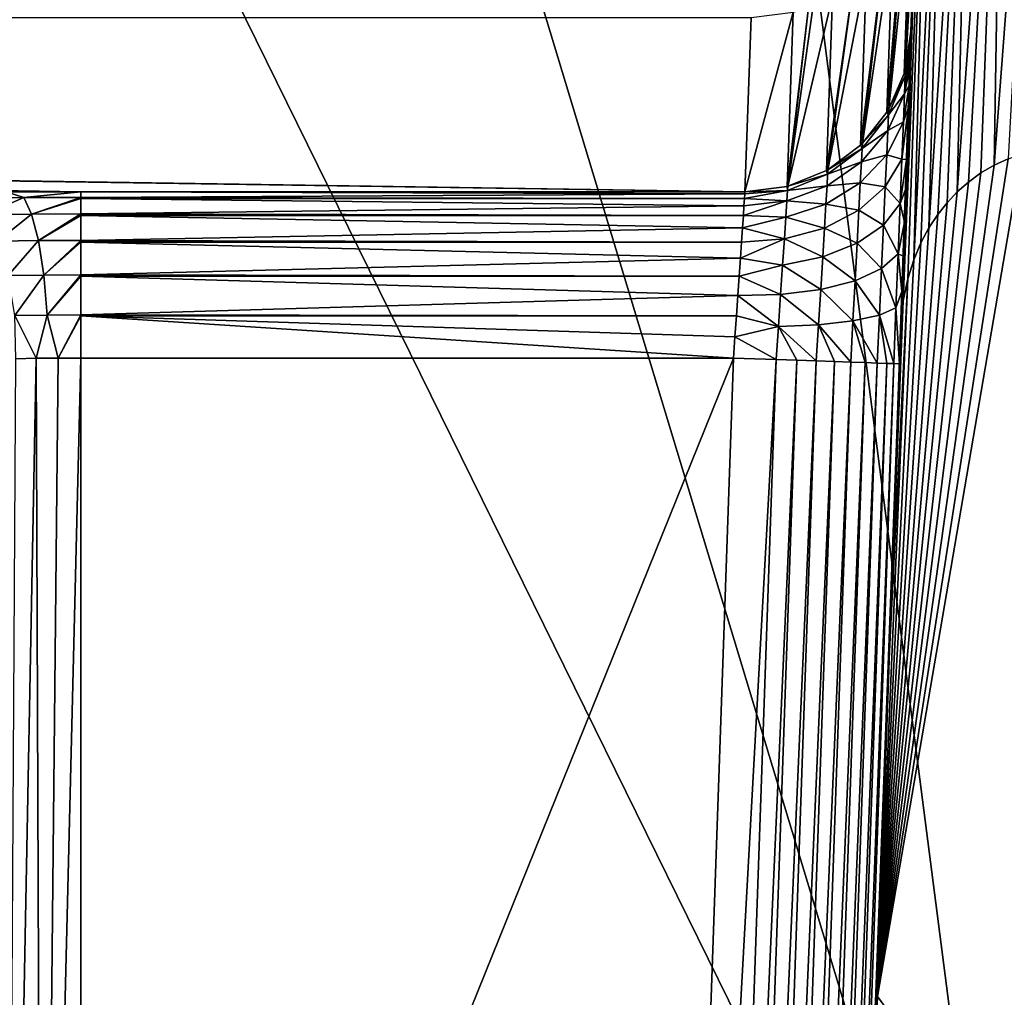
# Model space of a CAD drawing. Header units: millimetres. Extents: x -43.6 to 43.6, y -43.6 to 43.6.
# Tile 107 of 256: x 7.7 to 9.1, y -33.3 to -31.8. Entities that reach past the tile are written whole.
import ezdxf

# ---------------------------------------------------------------- set-up
doc = ezdxf.new("R2010")
doc.units = ezdxf.units.MM
doc.header["$LTSCALE"] = 52.148148
for name, color, linetype in [('151', 7, 'CONTINUOUS'), ('154', 7, 'CONTINUOUS'), ('167', 7, 'CONTINUOUS'), ('181', 7, 'CONTINUOUS'), ('193', 7, 'CONTINUOUS'), ('235', 7, 'CONTINUOUS'), ('250', 7, 'CONTINUOUS'), ('251', 7, 'CONTINUOUS'), ('252', 7, 'CONTINUOUS'), ('256', 7, 'CONTINUOUS'), ('257', 7, 'CONTINUOUS'), ('306', 7, 'CONTINUOUS'), ('400', 7, 'CONTINUOUS')]:
    doc.layers.add(name, color=color, linetype=linetype)

msp = doc.modelspace()

# ---------------------------------------------------------------- linework, layer by layer
at = {"layer": '151', "linetype": 'Continuous'}
for points in [[(10.4646, -35.3435, 23.9303), (8.9484, -33.2743, 15.0268), (9.1656, -32.0071, 10.7189), (10.4646, -35.3435, 23.9303)], [(9.1656, -32.0071, 10.7189), (8.9484, -33.2743, 15.0268), (9.1451, -32.0141, 10.723), (9.1656, -32.0071, 10.7189)], [(9.1451, -32.0141, 10.723), (8.9484, -33.2743, 15.0268), (9.1242, -32.0237, 10.7358), (9.1451, -32.0141, 10.723)], [(9.1242, -32.0237, 10.7358), (8.9484, -33.2743, 15.0268), (9.1042, -32.0354, 10.7575), (9.1242, -32.0237, 10.7358)], [(9.1042, -32.0354, 10.7575), (8.9484, -33.2743, 15.0268), (9.0854, -32.0492, 10.7874), (9.1042, -32.0354, 10.7575)], [(9.0854, -32.0492, 10.7874), (8.9484, -33.2743, 15.0268), (9.0685, -32.0641, 10.8238), (9.0854, -32.0492, 10.7874)], [(9.0685, -32.0641, 10.8238), (8.9484, -33.2743, 15.0268), (9.0533, -32.0803, 10.8661), (9.0685, -32.0641, 10.8238)], [(9.0533, -32.0803, 10.8661), (8.9484, -33.2743, 15.0268), (9.0392, -32.0982, 10.9157), (9.0533, -32.0803, 10.8661)], [(9.0392, -32.0982, 10.9157), (8.9484, -33.2743, 15.0268), (9.026, -32.1183, 10.974), (9.0392, -32.0982, 10.9157)], [(9.026, -32.1183, 10.974), (8.9484, -33.2743, 15.0268), (9.0138, -32.1409, 11.0424), (9.026, -32.1183, 10.974)], [(9.0138, -32.1409, 11.0424), (8.9484, -33.2743, 15.0268), (9.0031, -32.1662, 11.1219), (9.0138, -32.1409, 11.0424)], [(9.0031, -32.1662, 11.1219), (8.9484, -33.2743, 15.0268), (8.994, -32.1948, 11.2151), (9.0031, -32.1662, 11.1219)], [(8.9484, -33.2743, 15.0268), (8.9661, -32.7649, 13.2227), (8.994, -32.1948, 11.2151), (8.9484, -33.2743, 15.0268)], [(8.9871, -32.2279, 11.3261), (8.994, -32.1948, 11.2151), (8.9661, -32.7649, 13.2227), (8.9871, -32.2279, 11.3261)], [(8.9836, -32.266, 11.4587), (8.9871, -32.2279, 11.3261), (8.9661, -32.7649, 13.2227), (8.9836, -32.266, 11.4587)], [(8.9482, -33.2769, 15.0358), (8.9484, -33.2743, 15.0268), (8.1792, -35.9413, 23.9303), (8.9482, -33.2769, 15.0358)], [(8.1792, -35.9413, 23.9303), (8.9484, -33.2743, 15.0268), (10.4646, -35.3435, 23.9303), (8.1792, -35.9413, 23.9303)]]:
    msp.add_3dface(points, dxfattribs=at)
at = {"layer": '154', "color": 2, "linetype": 'Continuous'}
for points in [[(8.3496, -27.8134, 2.3697), (11.3889, -33.518, 25.9303), (9.3598, -27.4899, 2.3697), (8.3496, -27.8134, 2.3697)], [(7.3282, -28.0998, 2.3697), (9.1728, -34.191, 25.9303), (8.3496, -27.8134, 2.3697), (7.3282, -28.0998, 2.3697)], [(9.1728, -34.191, 25.9303), (11.3889, -33.518, 25.9303), (8.3496, -27.8134, 2.3697), (9.1728, -34.191, 25.9303)], [(6.2973, -28.3487, 2.3697), (9.1728, -34.191, 25.9303), (7.3282, -28.0998, 2.3697), (6.2973, -28.3487, 2.3697)], [(6.9184, -34.7176, 25.9303), (9.1728, -34.191, 25.9303), (6.2973, -28.3487, 2.3697), (6.9184, -34.7176, 25.9303)]]:
    msp.add_3dface(points, dxfattribs=at)
at = {"layer": '167', "linetype": 'Continuous'}
for points in [[(8.6205, -35.5, -4.5), (7.75, -34.7457, -4.5), (8.7317, -32.314, -4.5), (8.6205, -35.5, -4.5)], [(8.7317, -32.314, -4.5), (7.75, -34.7457, -4.5), (7.75, -32.314, -4.5), (8.7317, -32.314, -4.5)]]:
    msp.add_3dface(points, dxfattribs=at)
at = {"layer": '181', "linetype": 'Continuous'}
for points in [[(9.0082, -31.5606, -14.75), (9.0172, -31.3031, -14.75), (8.9994, -31.8113, -0.9269), (9.0082, -31.5606, -14.75)], [(8.999, -31.8228, -4.7369), (9.0082, -31.5606, -14.75), (8.9994, -31.8113, -0.9269), (8.999, -31.8228, -4.7369)], [(8.8267, -36.7586, -2.9797), (8.8272, -36.7429, -3.1986), (8.9994, -31.8113, -0.9269), (8.8267, -36.7586, -2.9797)], [(8.8275, -36.7358, -2.7615), (8.8267, -36.7586, -2.9797), (8.9994, -31.8113, -0.9269), (8.8275, -36.7358, -2.7615)], [(8.8272, -36.7429, -3.1986), (8.8291, -36.6891, -3.4113), (8.9994, -31.8113, -0.9269), (8.8272, -36.7429, -3.1986)], [(8.8296, -36.6752, -2.5506), (8.8275, -36.7358, -2.7615), (8.9994, -31.8113, -0.9269), (8.8296, -36.6752, -2.5506)], [(8.8291, -36.6891, -3.4113), (8.8323, -36.599, -3.6114), (8.9994, -31.8113, -0.9269), (8.8291, -36.6891, -3.4113)], [(8.833, -36.5786, -2.3536), (8.8296, -36.6752, -2.5506), (8.9994, -31.8113, -0.9269), (8.833, -36.5786, -2.3536)], [(8.8323, -36.599, -3.6114), (8.8366, -36.4753, -3.7926), (8.9994, -31.8113, -0.9269), (8.8323, -36.599, -3.6114)], [(8.8375, -36.4491, -2.1764), (8.833, -36.5786, -2.3536), (8.9994, -31.8113, -0.9269), (8.8375, -36.4491, -2.1764)], [(8.8366, -36.4753, -3.7926), (8.8419, -36.3217, -3.9495), (8.9994, -31.8113, -0.9269), (8.8366, -36.4753, -3.7926)], [(8.843, -36.2905, -2.0247), (8.8375, -36.4491, -2.1764), (8.9994, -31.8113, -0.9269), (8.843, -36.2905, -2.0247)], [(8.8419, -36.3217, -3.9495), (8.8482, -36.1431, -4.0771), (8.9994, -31.8113, -0.9269), (8.8419, -36.3217, -3.9495)], [(8.8494, -36.1079, -1.903), (8.843, -36.2905, -2.0247), (8.9994, -31.8113, -0.9269), (8.8494, -36.1079, -1.903)], [(8.8482, -36.1431, -4.0771), (8.8551, -35.9449, -4.1714), (8.9994, -31.8113, -0.9269), (8.8482, -36.1431, -4.0771)], [(8.8564, -35.9067, -1.8151), (8.8494, -36.1079, -1.903), (8.9994, -31.8113, -0.9269), (8.8564, -35.9067, -1.8151)], [(8.8551, -35.9449, -4.1714), (8.8587, -35.8404, -4.2052), (8.9994, -31.8113, -0.9269), (8.8551, -35.9449, -4.1714)], [(8.8657, -35.641, -1.753), (8.8564, -35.9067, -1.8151), (8.9994, -31.8113, -0.9269), (8.8657, -35.641, -1.753)], [(8.8587, -35.8404, -4.2052), (8.8625, -35.7323, -4.2298), (8.9994, -31.8113, -0.9269), (8.8587, -35.8404, -4.2052)], [(8.8625, -35.7323, -4.2298), (8.8664, -35.6213, -4.2449), (8.9994, -31.8113, -0.9269), (8.8625, -35.7323, -4.2298)], [(8.8675, -35.5907, -1.737), (8.8657, -35.641, -1.753), (8.9994, -31.8113, -0.9269), (8.8675, -35.5907, -1.737)], [(8.8664, -35.6213, -4.2449), (8.8703, -35.5087, -4.25), (8.9994, -31.8113, -0.9269), (8.8664, -35.6213, -4.2449)], [(8.8691, -35.5429, -1.7162), (8.8675, -35.5907, -1.737), (8.9994, -31.8113, -0.9269), (8.8691, -35.5429, -1.7162)], [(8.8707, -35.4977, -1.6905), (8.8691, -35.5429, -1.7162), (8.9994, -31.8113, -0.9269), (8.8707, -35.4977, -1.6905)], [(8.8703, -35.5087, -4.25), (8.9816, -32.3227, -4.25), (8.9994, -31.8113, -0.9269), (8.8703, -35.5087, -4.25)], [(8.8735, -35.4166, -1.6259), (8.8707, -35.4977, -1.6905), (8.9994, -31.8113, -0.9269), (8.8735, -35.4166, -1.6259)], [(8.8758, -35.3508, -1.5463), (8.8735, -35.4166, -1.6259), (8.9994, -31.8113, -0.9269), (8.8758, -35.3508, -1.5463)], [(8.8775, -35.3027, -1.4548), (8.8758, -35.3508, -1.5463), (8.9994, -31.8113, -0.9269), (8.8775, -35.3027, -1.4548)], [(8.8785, -35.2743, -1.3549), (8.8775, -35.3027, -1.4548), (8.9994, -31.8113, -0.9269), (8.8785, -35.2743, -1.3549)], [(8.8788, -35.2672, -1.2517), (8.8785, -35.2743, -1.3549), (8.9994, -31.8113, -0.9269), (8.8788, -35.2672, -1.2517)], [(8.9836, -32.266, 11.4587), (8.8788, -35.2672, -1.2517), (8.9994, -31.8113, -0.9269), (8.9836, -32.266, 11.4587)], [(8.9816, -32.3227, -4.25), (8.9854, -32.2141, -4.2619), (8.9994, -31.8113, -0.9269), (8.9816, -32.3227, -4.25)], [(8.9854, -32.2141, -4.2619), (8.9872, -32.1608, -4.2769), (8.9994, -31.8113, -0.9269), (8.9854, -32.2141, -4.2619)], [(8.9872, -32.1608, -4.2769), (8.989, -32.1094, -4.2978), (8.9994, -31.8113, -0.9269), (8.9872, -32.1608, -4.2769)], [(8.989, -32.1094, -4.2978), (8.9907, -32.0607, -4.3241), (8.9994, -31.8113, -0.9269), (8.989, -32.1094, -4.2978)], [(8.9907, -32.0607, -4.3241), (8.9923, -32.0153, -4.3556), (8.9994, -31.8113, -0.9269), (8.9907, -32.0607, -4.3241)], [(8.9923, -32.0153, -4.3556), (8.9951, -31.9364, -4.4325), (8.9994, -31.8113, -0.9269), (8.9923, -32.0153, -4.3556)], [(8.9951, -31.9364, -4.4325), (8.9962, -31.9038, -4.477), (8.9994, -31.8113, -0.9269), (8.9951, -31.9364, -4.4325)], [(8.9962, -31.9038, -4.477), (8.9972, -31.8762, -4.5249), (8.9994, -31.8113, -0.9269), (8.9962, -31.9038, -4.477)], [(8.9972, -31.8762, -4.5249), (8.998, -31.854, -4.5757), (8.9994, -31.8113, -0.9269), (8.9972, -31.8762, -4.5249)], [(8.998, -31.854, -4.5757), (8.9985, -31.8376, -4.6286), (8.9994, -31.8113, -0.9269), (8.998, -31.854, -4.5757)], [(8.9985, -31.8376, -4.6286), (8.999, -31.8228, -4.7369), (8.9994, -31.8113, -0.9269), (8.9985, -31.8376, -4.6286)], [(8.9836, -32.266, 11.4587), (8.9661, -32.7649, 13.2227), (8.8788, -35.2672, -1.2517), (8.9836, -32.266, 11.4587)], [(8.8788, -35.2672, -1.2517), (8.9661, -32.7649, 13.2227), (8.8593, -35.8256, 14.7388), (8.8788, -35.2672, -1.2517)], [(8.8593, -35.8256, 14.7388), (8.9661, -32.7649, 13.2227), (8.9341, -33.6829, 14.8136), (8.8593, -35.8256, 14.7388)], [(8.9341, -33.6829, 14.8136), (8.9661, -32.7649, 13.2227), (8.9362, -33.6229, 14.8191), (8.9341, -33.6829, 14.8136)], [(8.9362, -33.6229, 14.8191), (8.9661, -32.7649, 13.2227), (8.9383, -33.5635, 14.8312), (8.9362, -33.6229, 14.8191)], [(8.9383, -33.5635, 14.8312), (8.9661, -32.7649, 13.2227), (8.9403, -33.5058, 14.85), (8.9383, -33.5635, 14.8312)], [(8.9403, -33.5058, 14.85), (8.9661, -32.7649, 13.2227), (8.9422, -33.4509, 14.8751), (8.9403, -33.5058, 14.85)], [(8.9422, -33.4509, 14.8751), (8.9661, -32.7649, 13.2227), (8.944, -33.3998, 14.9058), (8.9422, -33.4509, 14.8751)], [(8.944, -33.3998, 14.9058), (8.9661, -32.7649, 13.2227), (8.9456, -33.3531, 14.9416), (8.944, -33.3998, 14.9058)], [(8.9456, -33.3531, 14.9416), (8.9661, -32.7649, 13.2227), (8.9471, -33.3111, 14.9822), (8.9456, -33.3531, 14.9416)], [(8.9661, -32.7649, 13.2227), (8.9484, -33.2743, 15.0268), (8.9471, -33.3111, 14.9822), (8.9661, -32.7649, 13.2227)]]:
    msp.add_3dface(points, dxfattribs=at)
at = {"layer": '193', "linetype": 'Continuous'}
for points in [[(9.1451, -32.0141, 10.723), (9.1242, -32.0237, 10.7358), (9.1962, -31.0716, -14.7587), (9.1451, -32.0141, 10.723)], [(9.1962, -31.0716, -14.7587), (9.1242, -32.0237, 10.7358), (9.1392, -31.0965, -14.7577), (9.1962, -31.0716, -14.7587)], [(9.0854, -32.0492, 10.7874), (9.0685, -32.0641, 10.8238), (9.1392, -31.0965, -14.7577), (9.0854, -32.0492, 10.7874)], [(9.1392, -31.0965, -14.7577), (9.0685, -32.0641, 10.8238), (9.0901, -31.1348, -14.7563), (9.1392, -31.0965, -14.7577)], [(9.1042, -32.0354, 10.7575), (9.0854, -32.0492, 10.7874), (9.1392, -31.0965, -14.7577), (9.1042, -32.0354, 10.7575)], [(9.1242, -32.0237, 10.7358), (9.1042, -32.0354, 10.7575), (9.1392, -31.0965, -14.7577), (9.1242, -32.0237, 10.7358)], [(9.0392, -32.0982, 10.9157), (9.026, -32.1183, 10.974), (9.0901, -31.1348, -14.7563), (9.0392, -32.0982, 10.9157)], [(9.0901, -31.1348, -14.7563), (9.026, -32.1183, 10.974), (9.052, -31.184, -14.7544), (9.0901, -31.1348, -14.7563)], [(9.0533, -32.0803, 10.8661), (9.0392, -32.0982, 10.9157), (9.0901, -31.1348, -14.7563), (9.0533, -32.0803, 10.8661)], [(9.0685, -32.0641, 10.8238), (9.0533, -32.0803, 10.8661), (9.0901, -31.1348, -14.7563), (9.0685, -32.0641, 10.8238)], [(9.0138, -32.1409, 11.0424), (9.0031, -32.1662, 11.1219), (9.052, -31.184, -14.7544), (9.0138, -32.1409, 11.0424)], [(9.052, -31.184, -14.7544), (9.0031, -32.1662, 11.1219), (9.0272, -31.2412, -14.7523), (9.052, -31.184, -14.7544)], [(9.026, -32.1183, 10.974), (9.0138, -32.1409, 11.0424), (9.052, -31.184, -14.7544), (9.026, -32.1183, 10.974)], [(8.994, -32.1948, 11.2151), (8.9871, -32.2279, 11.3261), (9.0272, -31.2412, -14.7523), (8.994, -32.1948, 11.2151)], [(8.9871, -32.2279, 11.3261), (9.0172, -31.3031, -14.75), (9.0272, -31.2412, -14.7523), (8.9871, -32.2279, 11.3261)], [(9.0031, -32.1662, 11.1219), (8.994, -32.1948, 11.2151), (9.0272, -31.2412, -14.7523), (9.0031, -32.1662, 11.1219)], [(9.0172, -31.3031, -14.75), (8.9871, -32.2279, 11.3261), (8.9994, -31.8113, -0.9269), (9.0172, -31.3031, -14.75)], [(8.9836, -32.266, 11.4587), (8.9994, -31.8113, -0.9269), (8.9871, -32.2279, 11.3261), (8.9836, -32.266, 11.4587)]]:
    msp.add_3dface(points, dxfattribs=at)
at = {"layer": '235', "linetype": 'Continuous'}
for points in [[(-8.756, -31.8075, -14.5396), (8.7492, -32.064, -4.7435), (-8.7581, -31.8084, -14.5065), (-8.756, -31.8075, -14.5396)], [(-8.7581, -31.8084, -14.5065), (8.7492, -32.064, -4.7435), (7.75, -32.064, -4.7435), (-8.7581, -31.8084, -14.5065)], [(-7.75, -32.064, -4.7435), (-8.7581, -31.8084, -14.5065), (7.75, -32.064, -4.7435), (-7.75, -32.064, -4.7435)], [(-8.7495, -31.8067, -14.5719), (8.7492, -32.064, -4.7435), (-8.756, -31.8075, -14.5396), (-8.7495, -31.8067, -14.5719)], [(-8.7389, -31.8059, -14.6029), (8.7492, -32.064, -4.7435), (-8.7495, -31.8067, -14.5719), (-8.7389, -31.8059, -14.6029)], [(-8.7244, -31.8051, -14.6321), (8.7492, -32.064, -4.7435), (-8.7389, -31.8059, -14.6029), (-8.7244, -31.8051, -14.6321)], [(-8.7063, -31.8044, -14.6591), (8.7492, -32.064, -4.7435), (-8.7244, -31.8051, -14.6321), (-8.7063, -31.8044, -14.6591)], [(-8.6847, -31.8037, -14.6836), (8.7492, -32.064, -4.7435), (-8.7063, -31.8044, -14.6591), (-8.6847, -31.8037, -14.6836)], [(-8.6602, -31.8032, -14.7051), (8.7492, -32.064, -4.7435), (-8.6847, -31.8037, -14.6836), (-8.6602, -31.8032, -14.7051)], [(-8.6331, -31.8027, -14.7232), (8.7492, -32.064, -4.7435), (-8.6602, -31.8032, -14.7051), (-8.6331, -31.8027, -14.7232)], [(-8.6038, -31.8023, -14.7376), (8.7492, -32.064, -4.7435), (-8.6331, -31.8027, -14.7232), (-8.6038, -31.8023, -14.7376)], [(-8.5729, -31.8021, -14.748), (8.7492, -32.064, -4.7435), (-8.6038, -31.8023, -14.7376), (-8.5729, -31.8021, -14.748)], [(-8.5409, -31.8019, -14.7544), (8.7492, -32.064, -4.7435), (-8.5729, -31.8021, -14.748), (-8.5409, -31.8019, -14.7544)], [(-8.5082, -31.8018, -14.7565), (8.7492, -32.064, -4.7435), (-8.5409, -31.8019, -14.7544), (-8.5082, -31.8018, -14.7565)], [(8.7584, -31.8018, -14.7565), (8.7492, -32.064, -4.7435), (-8.5082, -31.8018, -14.7565), (8.7584, -31.8018, -14.7565)], [(7.6388, -32.0644, -4.7309), (-7.75, -32.064, -4.7435), (7.75, -32.064, -4.7435), (7.6388, -32.0644, -4.7309)]]:
    msp.add_3dface(points, dxfattribs=at)
at = {"layer": '250', "linetype": 'Continuous'}
for points in [[(7.75, -32.064, -4.7435), (8.7492, -32.064, -4.7435), (8.749, -32.0669, -4.7118), (7.75, -32.064, -4.7435)], [(7.75, -32.064, -4.7435), (8.749, -32.0669, -4.7118), (7.75, -32.0724, -4.6855), (7.75, -32.064, -4.7435)], [(8.749, -32.0669, -4.7118), (8.7485, -32.0738, -4.6804), (7.75, -32.0724, -4.6855), (8.749, -32.0669, -4.7118)], [(7.75, -32.0724, -4.6855), (8.7485, -32.0738, -4.6804), (7.75, -32.0739, -4.68), (7.75, -32.0724, -4.6855)], [(8.7485, -32.0738, -4.6804), (8.7477, -32.0848, -4.65), (7.75, -32.0739, -4.68), (8.7485, -32.0738, -4.6804)], [(7.75, -32.0739, -4.68), (8.7477, -32.0848, -4.65), (7.75, -32.0973, -4.6252), (7.75, -32.0739, -4.68)], [(8.7477, -32.0848, -4.65), (8.7467, -32.0996, -4.6213), (7.75, -32.0973, -4.6252), (8.7477, -32.0848, -4.65)], [(7.75, -32.0973, -4.6252), (8.7467, -32.0996, -4.6213), (7.75, -32.0997, -4.6212), (7.75, -32.0973, -4.6252)], [(8.7467, -32.0996, -4.6213), (8.7454, -32.1179, -4.5948), (7.75, -32.0997, -4.6212), (8.7467, -32.0996, -4.6213)], [(7.75, -32.0997, -4.6212), (8.7454, -32.1179, -4.5948), (7.75, -32.1371, -4.5733), (7.75, -32.0997, -4.6212)], [(8.7454, -32.1179, -4.5948), (8.7439, -32.1395, -4.5709), (7.75, -32.1371, -4.5733), (8.7454, -32.1179, -4.5948)], [(7.75, -32.1371, -4.5733), (8.7439, -32.1395, -4.5709), (7.75, -32.1395, -4.5709), (7.75, -32.1371, -4.5733)], [(8.7439, -32.1395, -4.5709), (8.7422, -32.1639, -4.55), (7.75, -32.1395, -4.5709), (8.7439, -32.1395, -4.5709)], [(7.75, -32.1395, -4.5709), (8.7422, -32.1639, -4.55), (7.75, -32.1889, -4.5335), (7.75, -32.1395, -4.5709)], [(8.7422, -32.1639, -4.55), (8.7403, -32.1909, -4.5324), (7.75, -32.1889, -4.5335), (8.7422, -32.1639, -4.55)], [(7.75, -32.1889, -4.5335), (8.7403, -32.1909, -4.5324), (7.75, -32.1908, -4.5324), (7.75, -32.1889, -4.5335)], [(8.7403, -32.1909, -4.5324), (8.7383, -32.22, -4.5183), (7.75, -32.1908, -4.5324), (8.7403, -32.1909, -4.5324)], [(7.75, -32.1908, -4.5324), (8.7383, -32.22, -4.5183), (7.75, -32.2492, -4.5085), (7.75, -32.1908, -4.5324)], [(8.7383, -32.22, -4.5183), (8.7362, -32.2507, -4.5081), (7.75, -32.2492, -4.5085), (8.7383, -32.22, -4.5183)], [(7.75, -32.2492, -4.5085), (8.7362, -32.2507, -4.5081), (7.75, -32.2503, -4.5082), (7.75, -32.2492, -4.5085)], [(8.7317, -32.314, -4.5), (7.75, -32.314, -4.5), (7.75, -32.2503, -4.5082), (8.7317, -32.314, -4.5)], [(8.734, -32.2822, -4.502), (8.7317, -32.314, -4.5), (7.75, -32.2503, -4.5082), (8.734, -32.2822, -4.502)], [(8.7362, -32.2507, -4.5081), (8.734, -32.2822, -4.502), (7.75, -32.2503, -4.5082), (8.7362, -32.2507, -4.5081)]]:
    msp.add_3dface(points, dxfattribs=at)
at = {"layer": '251', "linetype": 'Continuous'}
for points in [[(7.6915, -34.6872, -4.4931), (7.6383, -34.634, -4.4736), (7.6825, -32.3144, -4.4907), (7.6915, -34.6872, -4.4931)], [(7.6825, -32.3144, -4.4907), (7.6383, -34.634, -4.4736), (7.6517, -32.315, -4.4799), (7.6825, -32.3144, -4.4907)], [(7.7159, -32.3141, -4.4977), (7.6915, -34.6872, -4.4931), (7.6825, -32.3144, -4.4907), (7.7159, -32.3141, -4.4977)], [(7.75, -32.314, -4.5), (7.75, -34.7457, -4.5), (7.6915, -34.6872, -4.4931), (7.75, -32.314, -4.5)], [(7.75, -32.314, -4.5), (7.6915, -34.6872, -4.4931), (7.7159, -32.3141, -4.4977), (7.75, -32.314, -4.5)]]:
    msp.add_3dface(points, dxfattribs=at)
at = {"layer": '252', "linetype": 'Continuous'}
for points in [[(9.0082, -31.5606, -14.75), (8.999, -31.8228, -4.7369), (8.9907, -31.8788, -4.7384), (9.0082, -31.5606, -14.75)], [(9.005, -31.5925, -14.7508), (9.0082, -31.5606, -14.75), (8.9907, -31.8788, -4.7384), (9.005, -31.5925, -14.7508)], [(9.0028, -31.6042, -14.7511), (9.005, -31.5925, -14.7508), (8.9907, -31.8788, -4.7384), (9.0028, -31.6042, -14.7511)], [(8.9978, -31.6236, -14.7517), (9.0028, -31.6042, -14.7511), (8.9887, -31.8858, -4.7386), (8.9978, -31.6236, -14.7517)], [(8.9887, -31.8858, -4.7386), (9.0028, -31.6042, -14.7511), (8.9907, -31.8788, -4.7384), (8.9887, -31.8858, -4.7386)], [(8.9878, -31.6511, -14.7524), (8.9978, -31.6236, -14.7517), (8.9657, -31.9391, -4.74), (8.9878, -31.6511, -14.7524)], [(8.9657, -31.9391, -4.74), (8.9978, -31.6236, -14.7517), (8.9887, -31.8858, -4.7386), (8.9657, -31.9391, -4.74)], [(8.9719, -31.6819, -14.7532), (8.9867, -31.6536, -14.7525), (8.9627, -31.9441, -4.7401), (8.9719, -31.6819, -14.7532)], [(8.9627, -31.9441, -4.7401), (8.9867, -31.6536, -14.7525), (8.9657, -31.9391, -4.74), (8.9627, -31.9441, -4.7401)], [(8.9867, -31.6536, -14.7525), (8.9878, -31.6511, -14.7524), (8.9657, -31.9391, -4.74), (8.9867, -31.6536, -14.7525)], [(8.9591, -31.7009, -14.7537), (8.9719, -31.6819, -14.7532), (8.9259, -31.9909, -4.7414), (8.9591, -31.7009, -14.7537)], [(8.9259, -31.9909, -4.7414), (8.9719, -31.6819, -14.7532), (8.9627, -31.9441, -4.7401), (8.9259, -31.9909, -4.7414)], [(8.932, -31.7317, -14.7545), (8.9591, -31.7009, -14.7537), (8.9229, -31.9939, -4.7415), (8.932, -31.7317, -14.7545)], [(8.9229, -31.9939, -4.7415), (8.9591, -31.7009, -14.7537), (8.9259, -31.9909, -4.7414), (8.9229, -31.9939, -4.7415)], [(8.9127, -31.7485, -14.755), (8.932, -31.7317, -14.7545), (8.874, -32.0307, -4.7425), (8.9127, -31.7485, -14.755)], [(8.874, -32.0307, -4.7425), (8.932, -31.7317, -14.7545), (8.9229, -31.9939, -4.7415), (8.874, -32.0307, -4.7425)], [(8.8808, -31.7698, -14.7556), (8.9127, -31.7485, -14.755), (8.8717, -32.032, -4.7425), (8.8808, -31.7698, -14.7556)], [(8.8717, -32.032, -4.7425), (8.9127, -31.7485, -14.755), (8.874, -32.0307, -4.7425), (8.8717, -32.032, -4.7425)], [(8.852, -31.7836, -14.756), (8.8808, -31.7698, -14.7556), (8.8136, -32.0556, -4.7432), (8.852, -31.7836, -14.756)], [(8.8136, -32.0556, -4.7432), (8.8808, -31.7698, -14.7556), (8.8717, -32.032, -4.7425), (8.8136, -32.0556, -4.7432)], [(8.7492, -32.064, -4.7435), (8.7584, -31.8018, -14.7565), (8.8216, -31.7937, -14.7563), (8.7492, -32.064, -4.7435)], [(8.7492, -32.064, -4.7435), (8.8216, -31.7937, -14.7563), (8.8125, -32.0559, -4.7432), (8.7492, -32.064, -4.7435)], [(8.8216, -31.7937, -14.7563), (8.8446, -31.7865, -14.7561), (8.8125, -32.0559, -4.7432), (8.8216, -31.7937, -14.7563)], [(8.8125, -32.0559, -4.7432), (8.8446, -31.7865, -14.7561), (8.8136, -32.0556, -4.7432), (8.8125, -32.0559, -4.7432)], [(8.8446, -31.7865, -14.7561), (8.852, -31.7836, -14.756), (8.8136, -32.0556, -4.7432), (8.8446, -31.7865, -14.7561)]]:
    msp.add_3dface(points, dxfattribs=at)
at = {"layer": '256', "linetype": 'Continuous'}
for points in [[(8.999, -31.8228, -4.7369), (8.9985, -31.8376, -4.6286), (8.9907, -31.8788, -4.7384), (8.999, -31.8228, -4.7369)], [(8.9985, -31.8376, -4.6286), (8.998, -31.854, -4.5757), (8.9903, -31.8895, -4.6535), (8.9985, -31.8376, -4.6286)], [(8.9907, -31.8788, -4.7384), (8.9985, -31.8376, -4.6286), (8.9903, -31.8895, -4.6535), (8.9907, -31.8788, -4.7384)], [(8.998, -31.854, -4.5757), (8.9972, -31.8762, -4.5249), (8.9892, -31.9165, -4.5724), (8.998, -31.854, -4.5757)], [(8.9903, -31.8895, -4.6535), (8.998, -31.854, -4.5757), (8.9892, -31.9165, -4.5724), (8.9903, -31.8895, -4.6535)], [(8.9887, -31.8858, -4.7386), (8.9907, -31.8788, -4.7384), (8.9903, -31.8895, -4.6535), (8.9887, -31.8858, -4.7386)], [(8.9972, -31.8762, -4.5249), (8.9962, -31.9038, -4.477), (8.9892, -31.9165, -4.5724), (8.9972, -31.8762, -4.5249)], [(8.9657, -31.9391, -4.74), (8.9903, -31.8895, -4.6535), (8.9653, -31.9483, -4.6668), (8.9657, -31.9391, -4.74)], [(8.9903, -31.8895, -4.6535), (8.9892, -31.9165, -4.5724), (8.9653, -31.9483, -4.6668), (8.9903, -31.8895, -4.6535)], [(8.9657, -31.9391, -4.74), (8.9887, -31.8858, -4.7386), (8.9903, -31.8895, -4.6535), (8.9657, -31.9391, -4.74)], [(8.9962, -31.9038, -4.477), (8.9951, -31.9364, -4.4325), (8.9875, -31.9588, -4.4983), (8.9962, -31.9038, -4.477)], [(8.9892, -31.9165, -4.5724), (8.9962, -31.9038, -4.477), (8.9875, -31.9588, -4.4983), (8.9892, -31.9165, -4.5724)], [(8.9892, -31.9165, -4.5724), (8.9875, -31.9588, -4.4983), (8.9642, -31.9717, -4.5969), (8.9892, -31.9165, -4.5724)], [(8.9892, -31.9165, -4.5724), (8.9642, -31.9717, -4.5969), (8.9653, -31.9483, -4.6668), (8.9892, -31.9165, -4.5724)], [(8.9259, -31.9909, -4.7414), (8.9627, -31.9441, -4.7401), (8.9653, -31.9483, -4.6668), (8.9259, -31.9909, -4.7414)], [(8.9627, -31.9441, -4.7401), (8.9657, -31.9391, -4.74), (8.9653, -31.9483, -4.6668), (8.9627, -31.9441, -4.7401)], [(8.9951, -31.9364, -4.4325), (8.9923, -32.0153, -4.3556), (8.9853, -32.0146, -4.4339), (8.9951, -31.9364, -4.4325)], [(8.9875, -31.9588, -4.4983), (8.9951, -31.9364, -4.4325), (8.9853, -32.0146, -4.4339), (8.9875, -31.9588, -4.4983)], [(8.9255, -31.9989, -4.6784), (8.9259, -31.9909, -4.7414), (8.9653, -31.9483, -4.6668), (8.9255, -31.9989, -4.6784)], [(8.9642, -31.9717, -4.5969), (8.9255, -31.9989, -4.6784), (8.9653, -31.9483, -4.6668), (8.9642, -31.9717, -4.5969)], [(8.9875, -31.9588, -4.4983), (8.9853, -32.0146, -4.4339), (8.9625, -32.0081, -4.533), (8.9875, -31.9588, -4.4983)], [(8.9875, -31.9588, -4.4983), (8.9625, -32.0081, -4.533), (8.9642, -31.9717, -4.5969), (8.9875, -31.9588, -4.4983)], [(8.9244, -32.0189, -4.6182), (8.9255, -31.9989, -4.6784), (8.9642, -31.9717, -4.5969), (8.9244, -32.0189, -4.6182)], [(8.9625, -32.0081, -4.533), (8.9244, -32.0189, -4.6182), (8.9642, -31.9717, -4.5969), (8.9625, -32.0081, -4.533)], [(8.8736, -32.0376, -4.6874), (8.874, -32.0307, -4.7425), (8.9255, -31.9989, -4.6784), (8.8736, -32.0376, -4.6874)], [(8.9244, -32.0189, -4.6182), (8.8736, -32.0376, -4.6874), (8.9255, -31.9989, -4.6784), (8.9244, -32.0189, -4.6182)], [(8.874, -32.0307, -4.7425), (8.9229, -31.9939, -4.7415), (8.9255, -31.9989, -4.6784), (8.874, -32.0307, -4.7425)], [(8.9229, -31.9939, -4.7415), (8.9259, -31.9909, -4.7414), (8.9255, -31.9989, -4.6784), (8.9229, -31.9939, -4.7415)], [(8.9227, -32.0503, -4.5632), (8.9244, -32.0189, -4.6182), (8.9625, -32.0081, -4.533), (8.9227, -32.0503, -4.5632)], [(8.9603, -32.0563, -4.4776), (8.9227, -32.0503, -4.5632), (8.9625, -32.0081, -4.533), (8.9603, -32.0563, -4.4776)], [(8.9853, -32.0146, -4.4339), (8.9603, -32.0563, -4.4776), (8.9625, -32.0081, -4.533), (8.9853, -32.0146, -4.4339)], [(8.9853, -32.0146, -4.4339), (8.9827, -32.0816, -4.3818), (8.9603, -32.0563, -4.4776), (8.9853, -32.0146, -4.4339)], [(8.9853, -32.0146, -4.4339), (8.9923, -32.0153, -4.3556), (8.9827, -32.0816, -4.3818), (8.9853, -32.0146, -4.4339)], [(8.9923, -32.0153, -4.3556), (8.9907, -32.0607, -4.3241), (8.9827, -32.0816, -4.3818), (8.9923, -32.0153, -4.3556)], [(8.8136, -32.0556, -4.7432), (8.8717, -32.032, -4.7425), (8.8736, -32.0376, -4.6874), (8.8136, -32.0556, -4.7432)], [(8.8717, -32.032, -4.7425), (8.874, -32.0307, -4.7425), (8.8736, -32.0376, -4.6874), (8.8717, -32.032, -4.7425)], [(8.8726, -32.055, -4.6348), (8.8736, -32.0376, -4.6874), (8.9244, -32.0189, -4.6182), (8.8726, -32.055, -4.6348)], [(8.9227, -32.0503, -4.5632), (8.8726, -32.055, -4.6348), (8.9244, -32.0189, -4.6182), (8.9227, -32.0503, -4.5632)], [(8.8132, -32.0618, -4.6933), (8.8136, -32.0556, -4.7432), (8.8736, -32.0376, -4.6874), (8.8132, -32.0618, -4.6933)], [(8.8726, -32.055, -4.6348), (8.8132, -32.0618, -4.6933), (8.8736, -32.0376, -4.6874), (8.8726, -32.055, -4.6348)], [(8.7485, -32.0738, -4.6804), (8.749, -32.0669, -4.7118), (8.8132, -32.0618, -4.6933), (8.7485, -32.0738, -4.6804)], [(8.8122, -32.0775, -4.6456), (8.7485, -32.0738, -4.6804), (8.8132, -32.0618, -4.6933), (8.8122, -32.0775, -4.6456)], [(8.749, -32.0669, -4.7118), (8.7492, -32.064, -4.7435), (8.8132, -32.0618, -4.6933), (8.749, -32.0669, -4.7118)], [(8.7492, -32.064, -4.7435), (8.8125, -32.0559, -4.7432), (8.8132, -32.0618, -4.6933), (8.7492, -32.064, -4.7435)], [(8.8122, -32.0775, -4.6456), (8.8132, -32.0618, -4.6933), (8.8726, -32.055, -4.6348), (8.8122, -32.0775, -4.6456)], [(8.8709, -32.0824, -4.5866), (8.8122, -32.0775, -4.6456), (8.8726, -32.055, -4.6348), (8.8709, -32.0824, -4.5866)], [(8.8125, -32.0559, -4.7432), (8.8136, -32.0556, -4.7432), (8.8132, -32.0618, -4.6933), (8.8125, -32.0559, -4.7432)], [(8.8709, -32.0824, -4.5866), (8.8726, -32.055, -4.6348), (8.9227, -32.0503, -4.5632), (8.8709, -32.0824, -4.5866)], [(8.9206, -32.0917, -4.5154), (8.8709, -32.0824, -4.5866), (8.9227, -32.0503, -4.5632), (8.9206, -32.0917, -4.5154)], [(8.9206, -32.0917, -4.5154), (8.9227, -32.0503, -4.5632), (8.9603, -32.0563, -4.4776), (8.9206, -32.0917, -4.5154)], [(8.9577, -32.1141, -4.4327), (8.9206, -32.0917, -4.5154), (8.9603, -32.0563, -4.4776), (8.9577, -32.1141, -4.4327)], [(8.9827, -32.0816, -4.3818), (8.9577, -32.1141, -4.4327), (8.9603, -32.0563, -4.4776), (8.9827, -32.0816, -4.3818)], [(8.9907, -32.0607, -4.3241), (8.989, -32.1094, -4.2978), (8.9827, -32.0816, -4.3818), (8.9907, -32.0607, -4.3241)], [(8.7467, -32.0996, -4.6213), (8.7477, -32.0848, -4.65), (8.8122, -32.0775, -4.6456), (8.7467, -32.0996, -4.6213)], [(8.8105, -32.1022, -4.6018), (8.7467, -32.0996, -4.6213), (8.8122, -32.0775, -4.6456), (8.8105, -32.1022, -4.6018)], [(8.7477, -32.0848, -4.65), (8.7485, -32.0738, -4.6804), (8.8122, -32.0775, -4.6456), (8.7477, -32.0848, -4.65)], [(8.8105, -32.1022, -4.6018), (8.8122, -32.0775, -4.6456), (8.8709, -32.0824, -4.5866), (8.8105, -32.1022, -4.6018)], [(8.8687, -32.1185, -4.5448), (8.8105, -32.1022, -4.6018), (8.8709, -32.0824, -4.5866), (8.8687, -32.1185, -4.5448)], [(8.8687, -32.1185, -4.5448), (8.8709, -32.0824, -4.5866), (8.9206, -32.0917, -4.5154), (8.8687, -32.1185, -4.5448)], [(8.9179, -32.1414, -4.4767), (8.8687, -32.1185, -4.5448), (8.9206, -32.0917, -4.5154), (8.9179, -32.1414, -4.4767)], [(8.9179, -32.1414, -4.4767), (8.9206, -32.0917, -4.5154), (8.9577, -32.1141, -4.4327), (8.9179, -32.1414, -4.4767)], [(8.9827, -32.0816, -4.3818), (8.9797, -32.1573, -4.3438), (8.9577, -32.1141, -4.4327), (8.9827, -32.0816, -4.3818)], [(8.9827, -32.0816, -4.3818), (8.989, -32.1094, -4.2978), (8.9797, -32.1573, -4.3438), (8.9827, -32.0816, -4.3818)], [(8.7454, -32.1179, -4.5948), (8.7467, -32.0996, -4.6213), (8.8105, -32.1022, -4.6018), (8.7454, -32.1179, -4.5948)], [(8.8084, -32.1348, -4.5637), (8.7454, -32.1179, -4.5948), (8.8105, -32.1022, -4.6018), (8.8084, -32.1348, -4.5637)], [(8.8084, -32.1348, -4.5637), (8.8105, -32.1022, -4.6018), (8.8687, -32.1185, -4.5448), (8.8084, -32.1348, -4.5637)], [(8.7439, -32.1395, -4.5709), (8.7454, -32.1179, -4.5948), (8.8084, -32.1348, -4.5637), (8.7439, -32.1395, -4.5709)], [(8.8661, -32.1619, -4.5108), (8.8084, -32.1348, -4.5637), (8.8687, -32.1185, -4.5448), (8.8661, -32.1619, -4.5108)], [(8.8661, -32.1619, -4.5108), (8.8687, -32.1185, -4.5448), (8.9179, -32.1414, -4.4767), (8.8661, -32.1619, -4.5108)], [(8.9547, -32.1793, -4.4), (8.9179, -32.1414, -4.4767), (8.9577, -32.1141, -4.4327), (8.9547, -32.1793, -4.4)], [(8.9797, -32.1573, -4.3438), (8.9547, -32.1793, -4.4), (8.9577, -32.1141, -4.4327), (8.9797, -32.1573, -4.3438)], [(8.989, -32.1094, -4.2978), (8.9872, -32.1608, -4.2769), (8.9797, -32.1573, -4.3438), (8.989, -32.1094, -4.2978)], [(8.7422, -32.1639, -4.55), (8.7439, -32.1395, -4.5709), (8.8084, -32.1348, -4.5637), (8.7422, -32.1639, -4.55)], [(8.8057, -32.1741, -4.5327), (8.7422, -32.1639, -4.55), (8.8084, -32.1348, -4.5637), (8.8057, -32.1741, -4.5327)], [(8.8057, -32.1741, -4.5327), (8.8084, -32.1348, -4.5637), (8.8661, -32.1619, -4.5108), (8.8057, -32.1741, -4.5327)], [(8.9149, -32.1976, -4.4485), (8.8661, -32.1619, -4.5108), (8.9179, -32.1414, -4.4767), (8.9149, -32.1976, -4.4485)], [(8.9149, -32.1976, -4.4485), (8.9179, -32.1414, -4.4767), (8.9547, -32.1793, -4.4), (8.9149, -32.1976, -4.4485)], [(8.7403, -32.1909, -4.5324), (8.7422, -32.1639, -4.55), (8.8057, -32.1741, -4.5327), (8.7403, -32.1909, -4.5324)], [(8.8631, -32.211, -4.4859), (8.8057, -32.1741, -4.5327), (8.8661, -32.1619, -4.5108), (8.8631, -32.211, -4.4859)], [(8.8631, -32.211, -4.4859), (8.8661, -32.1619, -4.5108), (8.9149, -32.1976, -4.4485), (8.8631, -32.211, -4.4859)], [(8.9797, -32.1573, -4.3438), (8.9764, -32.2386, -4.3212), (8.9547, -32.1793, -4.4), (8.9797, -32.1573, -4.3438)], [(8.9797, -32.1573, -4.3438), (8.9854, -32.2141, -4.2619), (8.9764, -32.2386, -4.3212), (8.9797, -32.1573, -4.3438)], [(8.9872, -32.1608, -4.2769), (8.9854, -32.2141, -4.2619), (8.9797, -32.1573, -4.3438), (8.9872, -32.1608, -4.2769)], [(8.8027, -32.2186, -4.5098), (8.7403, -32.1909, -4.5324), (8.8057, -32.1741, -4.5327), (8.8027, -32.2186, -4.5098)], [(8.8027, -32.2186, -4.5098), (8.8057, -32.1741, -4.5327), (8.8631, -32.211, -4.4859), (8.8027, -32.2186, -4.5098)], [(8.9514, -32.2493, -4.3806), (8.9149, -32.1976, -4.4485), (8.9547, -32.1793, -4.4), (8.9514, -32.2493, -4.3806)], [(8.9764, -32.2386, -4.3212), (8.9514, -32.2493, -4.3806), (8.9547, -32.1793, -4.4), (8.9764, -32.2386, -4.3212)], [(8.7383, -32.22, -4.5183), (8.7403, -32.1909, -4.5324), (8.8027, -32.2186, -4.5098), (8.7383, -32.22, -4.5183)], [(8.8598, -32.2638, -4.471), (8.8027, -32.2186, -4.5098), (8.8631, -32.211, -4.4859), (8.8598, -32.2638, -4.471)], [(8.8598, -32.2638, -4.471), (8.8631, -32.211, -4.4859), (8.9117, -32.2579, -4.4317), (8.8598, -32.2638, -4.471)], [(8.9117, -32.2579, -4.4317), (8.8631, -32.211, -4.4859), (8.9149, -32.1976, -4.4485), (8.9117, -32.2579, -4.4317)], [(8.9117, -32.2579, -4.4317), (8.9149, -32.1976, -4.4485), (8.9514, -32.2493, -4.3806), (8.9117, -32.2579, -4.4317)], [(8.7362, -32.2507, -4.5081), (8.7383, -32.22, -4.5183), (8.7995, -32.2665, -4.4959), (8.7362, -32.2507, -4.5081)], [(8.7995, -32.2665, -4.4959), (8.7383, -32.22, -4.5183), (8.8027, -32.2186, -4.5098), (8.7995, -32.2665, -4.4959)], [(8.7995, -32.2665, -4.4959), (8.8027, -32.2186, -4.5098), (8.8598, -32.2638, -4.471), (8.7995, -32.2665, -4.4959)], [(8.9854, -32.2141, -4.2619), (8.9816, -32.3227, -4.25), (8.9764, -32.2386, -4.3212), (8.9854, -32.2141, -4.2619)], [(8.9764, -32.2386, -4.3212), (8.9731, -32.3224, -4.3147), (8.9514, -32.2493, -4.3806), (8.9764, -32.2386, -4.3212)], [(8.9764, -32.2386, -4.3212), (8.9816, -32.3227, -4.25), (8.9731, -32.3224, -4.3147), (8.9764, -32.2386, -4.3212)], [(8.734, -32.2822, -4.502), (8.7362, -32.2507, -4.5081), (8.7995, -32.2665, -4.4959), (8.734, -32.2822, -4.502)], [(8.9481, -32.3215, -4.3751), (8.9117, -32.2579, -4.4317), (8.9514, -32.2493, -4.3806), (8.9481, -32.3215, -4.3751)], [(8.9481, -32.3215, -4.3751), (8.9514, -32.2493, -4.3806), (8.9626, -32.322, -4.3457), (8.9481, -32.3215, -4.3751)], [(8.9514, -32.2493, -4.3806), (8.9731, -32.3224, -4.3147), (8.9626, -32.322, -4.3457), (8.9514, -32.2493, -4.3806)], [(8.7962, -32.3162, -4.4915), (8.734, -32.2822, -4.502), (8.7995, -32.2665, -4.4959), (8.7962, -32.3162, -4.4915)], [(8.7962, -32.3162, -4.4915), (8.7995, -32.2665, -4.4959), (8.8271, -32.3173, -4.4811), (8.7962, -32.3162, -4.4915)], [(8.8565, -32.3183, -4.4666), (8.7995, -32.2665, -4.4959), (8.8598, -32.2638, -4.471), (8.8565, -32.3183, -4.4666)], [(8.8271, -32.3173, -4.4811), (8.7995, -32.2665, -4.4959), (8.8565, -32.3183, -4.4666), (8.8271, -32.3173, -4.4811)], [(8.8565, -32.3183, -4.4666), (8.8598, -32.2638, -4.471), (8.8837, -32.3193, -4.4484), (8.8565, -32.3183, -4.4666)], [(8.9083, -32.3201, -4.4269), (8.8598, -32.2638, -4.471), (8.9117, -32.2579, -4.4317), (8.9083, -32.3201, -4.4269)], [(8.8837, -32.3193, -4.4484), (8.8598, -32.2638, -4.471), (8.9083, -32.3201, -4.4269), (8.8837, -32.3193, -4.4484)], [(8.9083, -32.3201, -4.4269), (8.9117, -32.2579, -4.4317), (8.9299, -32.3209, -4.4023), (8.9083, -32.3201, -4.4269)], [(8.9299, -32.3209, -4.4023), (8.9117, -32.2579, -4.4317), (8.9481, -32.3215, -4.3751), (8.9299, -32.3209, -4.4023)], [(8.7317, -32.314, -4.5), (8.734, -32.2822, -4.502), (8.7962, -32.3162, -4.4915), (8.7317, -32.314, -4.5)]]:
    msp.add_3dface(points, dxfattribs=at)
at = {"layer": '257', "linetype": 'Continuous'}
for points in [[(7.5811, -32.0734, -4.6515), (7.6388, -32.0644, -4.7309), (7.6638, -32.0727, -4.6769), (7.5811, -32.0734, -4.6515)], [(7.5811, -32.0734, -4.6515), (7.6638, -32.0727, -4.6769), (7.6044, -32.0984, -4.5958), (7.5811, -32.0734, -4.6515)], [(7.6638, -32.0727, -4.6769), (7.6757, -32.0976, -4.6177), (7.6044, -32.0984, -4.5958), (7.6638, -32.0727, -4.6769)], [(7.6388, -32.0644, -4.7309), (7.75, -32.064, -4.7435), (7.6638, -32.0727, -4.6769), (7.6388, -32.0644, -4.7309)], [(7.75, -32.064, -4.7435), (7.75, -32.0724, -4.6855), (7.6638, -32.0727, -4.6769), (7.75, -32.064, -4.7435)], [(7.6638, -32.0727, -4.6769), (7.75, -32.0724, -4.6855), (7.6757, -32.0976, -4.6177), (7.6638, -32.0727, -4.6769)], [(7.75, -32.0724, -4.6855), (7.75, -32.0739, -4.68), (7.6757, -32.0976, -4.6177), (7.75, -32.0724, -4.6855)], [(7.75, -32.0739, -4.68), (7.75, -32.0973, -4.6252), (7.6757, -32.0976, -4.6177), (7.75, -32.0739, -4.68)], [(7.6757, -32.0976, -4.6177), (7.6246, -32.1381, -4.548), (7.6044, -32.0984, -4.5958), (7.6757, -32.0976, -4.6177)], [(7.686, -32.1373, -4.5669), (7.6246, -32.1381, -4.548), (7.6757, -32.0976, -4.6177), (7.686, -32.1373, -4.5669)], [(7.75, -32.0973, -4.6252), (7.686, -32.1373, -4.5669), (7.6757, -32.0976, -4.6177), (7.75, -32.0973, -4.6252)], [(7.75, -32.0973, -4.6252), (7.75, -32.0997, -4.6212), (7.686, -32.1373, -4.5669), (7.75, -32.0973, -4.6252)], [(7.75, -32.0997, -4.6212), (7.75, -32.1371, -4.5733), (7.686, -32.1373, -4.5669), (7.75, -32.0997, -4.6212)], [(7.75, -32.1371, -4.5733), (7.694, -32.1891, -4.528), (7.686, -32.1373, -4.5669), (7.75, -32.1371, -4.5733)], [(7.75, -32.1371, -4.5733), (7.75, -32.1395, -4.5709), (7.694, -32.1891, -4.528), (7.75, -32.1371, -4.5733)], [(7.686, -32.1373, -4.5669), (7.6403, -32.1899, -4.5115), (7.6246, -32.1381, -4.548), (7.686, -32.1373, -4.5669)], [(7.694, -32.1891, -4.528), (7.6403, -32.1899, -4.5115), (7.686, -32.1373, -4.5669), (7.694, -32.1891, -4.528)], [(7.75, -32.1395, -4.5709), (7.75, -32.1889, -4.5335), (7.694, -32.1891, -4.528), (7.75, -32.1395, -4.5709)], [(7.694, -32.1891, -4.528), (7.6505, -32.2502, -4.4886), (7.6403, -32.1899, -4.5115), (7.694, -32.1891, -4.528)], [(7.6992, -32.2495, -4.5035), (7.6505, -32.2502, -4.4886), (7.694, -32.1891, -4.528), (7.6992, -32.2495, -4.5035)], [(7.75, -32.1889, -4.5335), (7.6992, -32.2495, -4.5035), (7.694, -32.1891, -4.528), (7.75, -32.1889, -4.5335)], [(7.75, -32.1889, -4.5335), (7.75, -32.1908, -4.5324), (7.6992, -32.2495, -4.5035), (7.75, -32.1889, -4.5335)], [(7.75, -32.1908, -4.5324), (7.75, -32.2492, -4.5085), (7.6992, -32.2495, -4.5035), (7.75, -32.1908, -4.5324)], [(7.6992, -32.2495, -4.5035), (7.6825, -32.3144, -4.4907), (7.6505, -32.2502, -4.4886), (7.6992, -32.2495, -4.5035)], [(7.6825, -32.3144, -4.4907), (7.6517, -32.315, -4.4799), (7.6505, -32.2502, -4.4886), (7.6825, -32.3144, -4.4907)], [(7.7159, -32.3141, -4.4977), (7.6825, -32.3144, -4.4907), (7.6992, -32.2495, -4.5035), (7.7159, -32.3141, -4.4977)], [(7.75, -32.2492, -4.5085), (7.7159, -32.3141, -4.4977), (7.6992, -32.2495, -4.5035), (7.75, -32.2492, -4.5085)], [(7.75, -32.2492, -4.5085), (7.75, -32.2503, -4.5082), (7.7159, -32.3141, -4.4977), (7.75, -32.2492, -4.5085)], [(7.75, -32.2503, -4.5082), (7.75, -32.314, -4.5), (7.7159, -32.3141, -4.4977), (7.75, -32.2503, -4.5082)]]:
    msp.add_3dface(points, dxfattribs=at)
at = {"layer": '306', "linetype": 'Continuous'}
for points in [[(8.6205, -35.5, -4.5), (8.7317, -32.314, -4.5), (8.7962, -32.3162, -4.4915), (8.6205, -35.5, -4.5)], [(8.6205, -35.5, -4.5), (8.7962, -32.3162, -4.4915), (8.6849, -35.5022, -4.4915), (8.6205, -35.5, -4.5)], [(8.7962, -32.3162, -4.4915), (8.8271, -32.3173, -4.4811), (8.6849, -35.5022, -4.4915), (8.7962, -32.3162, -4.4915)], [(8.8271, -32.3173, -4.4811), (8.7159, -35.5033, -4.4811), (8.6849, -35.5022, -4.4915), (8.8271, -32.3173, -4.4811)], [(8.8271, -32.3173, -4.4811), (8.8565, -32.3183, -4.4666), (8.7159, -35.5033, -4.4811), (8.8271, -32.3173, -4.4811)], [(8.8565, -32.3183, -4.4666), (8.7452, -35.5044, -4.4666), (8.7159, -35.5033, -4.4811), (8.8565, -32.3183, -4.4666)], [(8.8565, -32.3183, -4.4666), (8.8837, -32.3193, -4.4484), (8.7452, -35.5044, -4.4666), (8.8565, -32.3183, -4.4666)], [(8.8837, -32.3193, -4.4484), (8.7725, -35.5053, -4.4484), (8.7452, -35.5044, -4.4666), (8.8837, -32.3193, -4.4484)], [(8.8837, -32.3193, -4.4484), (8.9083, -32.3201, -4.4269), (8.7725, -35.5053, -4.4484), (8.8837, -32.3193, -4.4484)], [(8.9083, -32.3201, -4.4269), (8.7971, -35.5062, -4.4269), (8.7725, -35.5053, -4.4484), (8.9083, -32.3201, -4.4269)], [(8.9083, -32.3201, -4.4269), (8.9299, -32.3209, -4.4023), (8.7971, -35.5062, -4.4269), (8.9083, -32.3201, -4.4269)], [(8.9299, -32.3209, -4.4023), (8.8186, -35.5069, -4.4023), (8.7971, -35.5062, -4.4269), (8.9299, -32.3209, -4.4023)], [(8.9299, -32.3209, -4.4023), (8.9481, -32.3215, -4.3751), (8.8186, -35.5069, -4.4023), (8.9299, -32.3209, -4.4023)], [(8.9481, -32.3215, -4.3751), (8.8368, -35.5076, -4.3751), (8.8186, -35.5069, -4.4023), (8.9481, -32.3215, -4.3751)], [(8.9481, -32.3215, -4.3751), (8.9626, -32.322, -4.3457), (8.8368, -35.5076, -4.3751), (8.9481, -32.3215, -4.3751)], [(8.9626, -32.322, -4.3457), (8.8513, -35.5081, -4.3457), (8.8368, -35.5076, -4.3751), (8.9626, -32.322, -4.3457)], [(8.9626, -32.322, -4.3457), (8.9731, -32.3224, -4.3147), (8.8513, -35.5081, -4.3457), (8.9626, -32.322, -4.3457)], [(8.9731, -32.3224, -4.3147), (8.8618, -35.5084, -4.3147), (8.8513, -35.5081, -4.3457), (8.9731, -32.3224, -4.3147)], [(8.9731, -32.3224, -4.3147), (8.9816, -32.3227, -4.25), (8.8618, -35.5084, -4.3147), (8.9731, -32.3224, -4.3147)], [(8.9816, -32.3227, -4.25), (8.8703, -35.5087, -4.25), (8.8618, -35.5084, -4.3147), (8.9816, -32.3227, -4.25)]]:
    msp.add_3dface(points, dxfattribs=at)
at = {"layer": '400', "linetype": 'Continuous'}
for points in [[(8.9484, -33.2743, 15.0268), (8.9482, -33.2769, 15.0358), (8.9458, -33.3332, 14.9808), (8.9484, -33.2743, 15.0268)], [(8.9471, -33.3111, 14.9822), (8.9484, -33.2743, 15.0268), (8.9458, -33.3332, 14.9808), (8.9471, -33.3111, 14.9822)]]:
    msp.add_3dface(points, dxfattribs=at)

doc.saveas('drawing.dxf')
